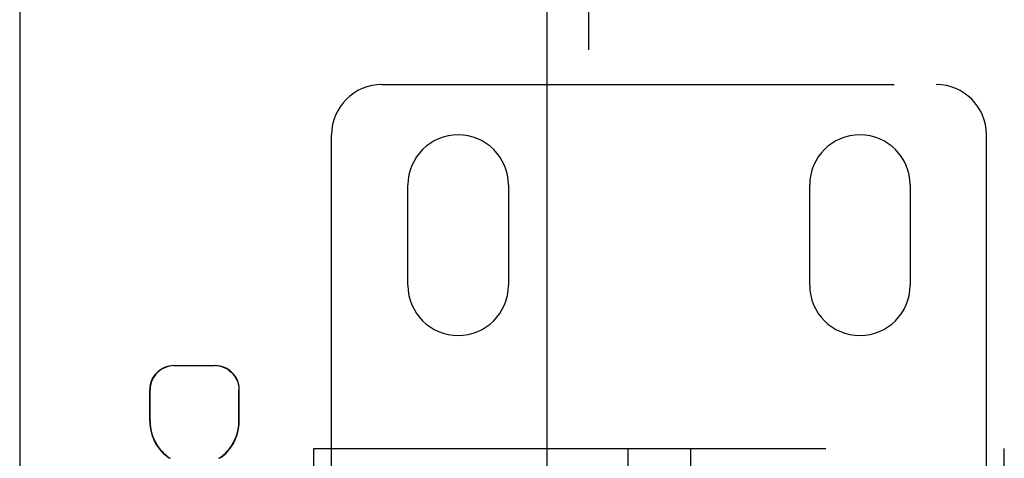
# Model space of a CAD drawing. Header units: inches. Extents: x 0 to 232, y 0 to 150.
# Tile 17 of 30: x 70.95 to 73.4, y 84.7 to 85.79. Entities that reach past the tile are written whole.
import ezdxf

# ---------------------------------------------------------------- set-up
doc = ezdxf.new("R2010")
doc.units = ezdxf.units.IN
doc.header["$LTSCALE"] = 12.750417
doc.header["$MEASUREMENT"] = 0
doc.linetypes.add('HIDDEN', pattern=[0.2, 0.1, -0.1])
for name, color, linetype in [('DEFAULT_2', 8, 'HIDDEN'), ('MAIN_OR_RIGHT_DOOR_ASSEMBLY', 7, 'CONTINUOUS'), ('SECONDARY_OR_LEFT_DOOR_ASSEMBLY', 7, 'CONTINUOUS')]:
    doc.layers.add(name, color=color, linetype=linetype)

msp = doc.modelspace()

# ---------------------------------------------------------------- linework, layer by layer
at = {"layer": 'DEFAULT_2', "color": 8, "linetype": 'HIDDEN'}
for p, q in [((71.8486, 85.631), (73.2286, 85.631)), ((71.7236, 84.6571), (71.7236, 85.506)), ((73.3536, 84.6571), (73.3536, 85.506)), ((71.9136, 85.131), (71.9136, 85.381)), ((72.1636, 85.381), (72.1636, 85.131)), ((72.9136, 85.131), (72.9136, 85.381)), ((73.1636, 85.381), (73.1636, 85.131)), ((71.3308, 84.931), (71.4338, 84.931)), ((71.2708, 84.7925), (71.2708, 84.871)), ((71.2719, 84.7925), (71.2719, 84.871)), ((71.4928, 84.7925), (71.4928, 84.871)), ((71.4938, 84.7925), (71.4938, 84.871)), ((71.6791, 84.605), (71.6791, 84.725)), ((71.6791, 84.725), (73.3981, 84.725)), ((72.4606, 84.725), (72.4606, 84.665)), ((72.6166, 84.725), (72.6166, 84.665)), ((73.3981, 84.605), (73.3981, 84.725))]:
    msp.add_line(p, q, dxfattribs=at)
for points in [[(71.3331, 84.931), (71.3269, 84.9307), (71.3207, 84.9298), (71.3143, 84.9281), (71.308, 84.9258), (71.3019, 84.9227), (71.2962, 84.919), (71.2909, 84.9146), (71.2862, 84.9097), (71.282, 84.9041), (71.2784, 84.898), (71.2755, 84.8915), (71.2735, 84.8847), (71.2723, 84.8779), (71.2719, 84.871)], [(71.4685, 84.919), (71.4628, 84.9227), (71.4567, 84.9258), (71.4504, 84.9281), (71.444, 84.9298), (71.4378, 84.9307), (71.4316, 84.931)], [(71.4685, 84.919), (71.4738, 84.9146), (71.4785, 84.9097), (71.4827, 84.9041), (71.4863, 84.898), (71.4892, 84.8915), (71.4912, 84.8847), (71.4924, 84.8779), (71.4928, 84.871)]]:
    msp.add_lwpolyline(points, dxfattribs=at)
for centre, radius, start, end in [((71.8486, 85.506), 0.125, 90, 180), ((73.2286, 85.506), 0.125, 0, 90), ((72.0386, 85.381), 0.125, 0, 180), ((73.0386, 85.381), 0.125, 0, 180), ((72.0386, 85.131), 0.125, 180, 360), ((73.0386, 85.131), 0.125, 180, 360), ((71.3308, 84.871), 0.06, 90, 180), ((71.4338, 84.871), 0.06, 0, 90), ((71.3823, 84.7925), 0.1115, 180, 235.907), ((71.3823, 84.7925), 0.1105, 180, 236.6915), ((71.3823, 84.7925), 0.1105, 303.3085, 360), ((71.3823, 84.7925), 0.1115, 304.093, 360)]:
    msp.add_arc(centre, radius, start, end, dxfattribs=at)
at = {"layer": 'MAIN_OR_RIGHT_DOOR_ASSEMBLY', "color": 8, "linetype": 'HIDDEN'}
msp.add_line((72.3636, 75.5176), (72.3636, 90.9943), dxfattribs=at)
at = {"layer": 'MAIN_OR_RIGHT_DOOR_ASSEMBLY', "color": 3, "linetype": 'Continuous'}
msp.add_line((72.2596, 90.8393), (72.2596, 75.6726), dxfattribs=at)
at = {"layer": 'SECONDARY_OR_LEFT_DOOR_ASSEMBLY', "color": 3, "linetype": 'Continuous'}
msp.add_line((70.9471, 112.402), (70.9471, 54.11), dxfattribs=at)

doc.saveas('drawing.dxf')
